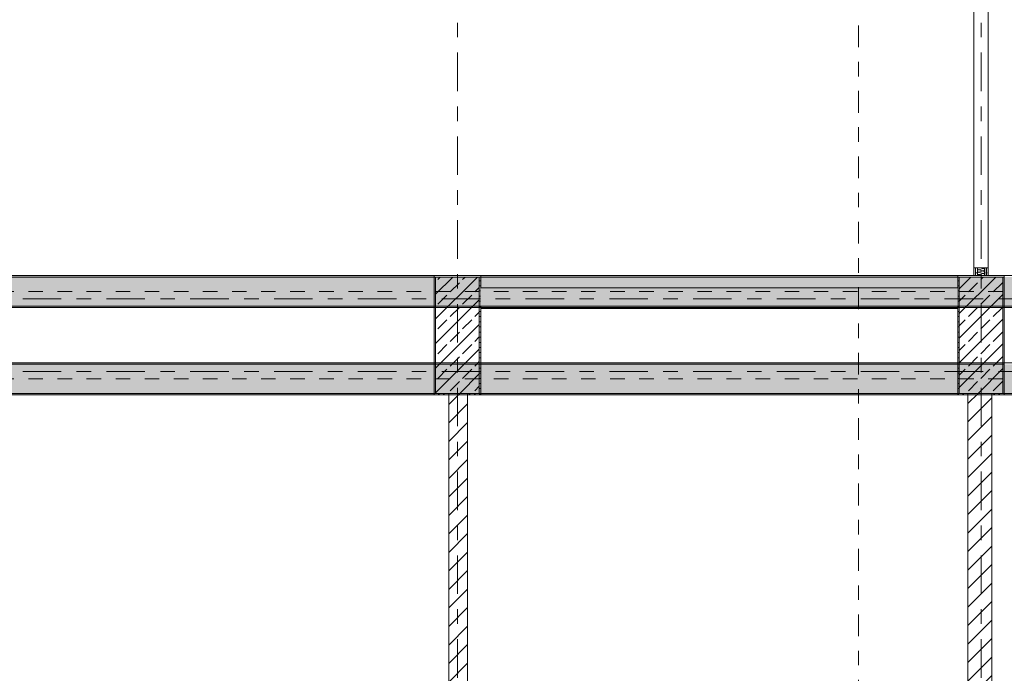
# Model space of a CAD drawing. Header units: metres. Extents: x -3.6 to 84.5, y -11 to 16.8.
# Tile 41 of 256: x 4.7 to 11.5, y 3.3 to 7.8. Entities that reach past the tile are written whole.
import ezdxf

# ---------------------------------------------------------------- set-up
doc = ezdxf.new("R2010")
doc.units = ezdxf.units.M
doc.header["$MEASUREMENT"] = 0
for name, pattern in [('Achse', [0.2, 0.1, -0.05, 0, -0.05]), ('Schnittlinie', [0.3, 0.15, -0.075, 0, -0.075]), ('Strichlinie doppelt', [0.546806, 0.264583, -0.105833, 0.070556, -0.105833]), ('Wipeout_Contour', [1, 0, -1])]:
    doc.linetypes.add(name, pattern=pattern)
for name, color, linetype in [('201a - Marker.Schnitt - optisch Grundriss', 7, 'Continuous'), ('451 - Universal.Achsen Raster', 7, 'Continuous'), ('605 - Struktur.Wand Innen', 7, 'Continuous'), ('607 - Struktur.Stütze', 7, 'Continuous'), ('608 - Struktur.Träger', 7, 'Continuous')]:
    doc.layers.add(name, color=color, linetype=linetype)
pattern_1 = [(45, (0, 0), (-0.08485281, 0.08485281), []), (45, (-0.04243, 0.04243), (-0.08485281, 0.08485281), [0.09, -0.03])]
pattern_2 = [(45, (0, 0), (-0.01767767, 0.01767767), [0, -0.025])]
pattern_3 = [(45, (0, 0), (-0.0636396, 0.0636396), [])]

# ---------------------------------------------------------------- blocks, each defined once
blk = doc.blocks.new('*X124')
at = {"layer": '605 - Struktur.Wand Innen', "color": 7, "linetype": 'Continuous', "lineweight": 5}
for p, q in [((11.3133, 6.05), (11.3467, 6.0583)), ((11.3133, 6.05), (11.3467, 6.0417)), ((11.3133, 6.0333), (11.3467, 6.0417)), ((11.3133, 6.0333), (11.3467, 6.025)), ((11.3301, 6.0625), (11.3467, 6.0583)), ((11.3133, 6.0167), (11.3467, 6.025)), ((11.3133, 6.0167), (11.3401, 6.01))]:
    blk.add_line(p, q, dxfattribs=at)
for centre, start, end in [((11.3133, 6.0583), 150.14108, 180), ((11.3133, 6.0583), 180, 270), ((11.3133, 6.0417), 90, 180), ((11.3133, 6.0417), 180, 270), ((11.3133, 6.025), 90, 180), ((11.3467, 6.0667), 270, 329.85872), ((11.3467, 6.05), 0, 90), ((11.3467, 6.05), 270, 0), ((11.3467, 6.0333), 0, 90), ((11.3467, 6.0333), 270, 0), ((11.3133, 6.025), 180, 270), ((11.3133, 6.0083), 90, 168.58738), ((11.3467, 6.0167), 0, 90), ((11.3467, 6.0167), 306.66632, 0)]:
    blk.add_arc(centre, 0.00833, start, end, dxfattribs=at)

msp = doc.modelspace()

# ---------------------------------------------------------------- hatches: boundary and pattern name
at = {"layer": '605 - Struktur.Wand Innen', "linetype": 'Continuous', "lineweight": 0, "true_color": 0x000000}
h = msp.add_hatch(dxfattribs=at)
h.set_pattern_fill('Gips_0001', color=18, style=0, pattern_type=2)
h.set_pattern_definition(pattern_2)
h.paths.add_polyline_path([(11.28, 6.01), (11.2925, 6.01), (11.2925, 6.0625), (11.28, 6.0625)])
h = msp.add_hatch(dxfattribs=at)
h.set_pattern_fill('Gips_0001', color=18, style=0, pattern_type=2)
h.set_pattern_definition(pattern_2)
h.paths.add_polyline_path([(11.2925, 6.0625), (11.2925, 6.01), (11.305, 6.01), (11.305, 6.0625)])
h = msp.add_hatch(dxfattribs=at)
h.set_pattern_fill('Gips_0001', color=18, style=0, pattern_type=2)
h.set_pattern_definition(pattern_2)
h.paths.add_polyline_path([(11.355, 6.0625), (11.355, 6.01), (11.3675, 6.01), (11.3675, 6.0625)])
h = msp.add_hatch(dxfattribs=at)
h.set_pattern_fill('Gips_0001', color=18, style=0, pattern_type=2)
h.set_pattern_definition(pattern_2)
h.paths.add_polyline_path([(11.3675, 6.01), (11.38, 6.01), (11.38, 6.0625), (11.3675, 6.0625)])
at = {"layer": '607 - Struktur.Stütze', "linetype": 'Continuous', "lineweight": 0, "true_color": 0x000000}
h = msp.add_hatch(dxfattribs=at)
h.set_pattern_fill('Gips_0001', color=18, style=0, pattern_type=2)
h.set_pattern_definition(pattern_2)
h.paths.add_polyline_path([(7.57, 6.01), (7.57, 5.19), (7.67, 5.19), (7.67, 5.2), (7.58, 5.2), (7.58, 6), (7.88, 6), (7.88, 5.2), (7.8, 5.2), (7.8, 5.19), (7.89, 5.19), (7.89, 6.01)])
h = msp.add_hatch(dxfattribs=at)
h.set_pattern_fill('Beton__Stahlbeton_0001', color=18, style=0, pattern_type=2)
h.set_pattern_definition(pattern_1)
h.paths.add_polyline_path([(7.58, 5.2), (7.88, 5.2), (7.88, 6), (7.58, 6)])
h = msp.add_hatch(dxfattribs=at)
h.set_pattern_fill('Gips_0001', color=18, style=0, pattern_type=2)
h.set_pattern_definition(pattern_2)
h.paths.add_polyline_path([(11.17, 6.01), (11.17, 5.19), (11.24, 5.19), (11.24, 5.2), (11.18, 5.2), (11.18, 6), (11.48, 6), (11.48, 5.2), (11.405, 5.2), (11.405, 5.19), (11.49, 5.19), (11.49, 6.01)])
h = msp.add_hatch(dxfattribs=at)
h.set_pattern_fill('Beton__Stahlbeton_0001', color=18, style=0, pattern_type=2)
h.set_pattern_definition(pattern_1)
h.paths.add_polyline_path([(11.18, 5.2), (11.48, 5.2), (11.48, 6), (11.18, 6)])
at = {"layer": '608 - Struktur.Träger', "linetype": 'Continuous', "lineweight": 0, "true_color": 0x000000}
h = msp.add_hatch(dxfattribs=at)
h.set_pattern_fill('Gips_0001', color=18, style=0, pattern_type=2)
h.set_pattern_definition(pattern_2)
h.paths.add_polyline_path([(0.69, 6.01), (0.69, 6), (7.57, 6), (7.57, 6.01)])
h = msp.add_hatch(dxfattribs=at)
h.set_pattern_fill('Gips_0001', color=18, style=0, pattern_type=2)
h.set_pattern_definition(pattern_2)
h.paths.add_polyline_path([(7.89, 6.01), (7.89, 6), (11.17, 6), (11.17, 6.01)])
h = msp.add_hatch(dxfattribs=at)
h.set_pattern_fill('Gips_0001', color=18, style=0, pattern_type=2)
h.set_pattern_definition(pattern_2)
h.paths.add_polyline_path([(0.69, 5.8), (0.69, 5.79), (7.57, 5.79), (7.57, 5.8)])
h = msp.add_hatch(dxfattribs=at)
h.set_pattern_fill('Gips_0001', color=18, style=0, pattern_type=2)
h.set_pattern_definition(pattern_2)
h.paths.add_polyline_path([(0.69, 5.4), (7.57, 5.4), (7.57, 5.41), (0.69, 5.41)])
h = msp.add_hatch(dxfattribs=at)
h.set_pattern_fill('Gips_0001', color=18, style=0, pattern_type=2)
h.set_pattern_definition(pattern_2)
h.paths.add_polyline_path([(7.89, 5.41), (7.89, 5.4), (11.17, 5.4), (11.17, 5.41)])
h = msp.add_hatch(dxfattribs=at)
h.set_pattern_fill('Gips_0001', color=18, style=0, pattern_type=2)
h.set_pattern_definition(pattern_2)
h.paths.add_polyline_path([(0.69, 5.2), (0.69, 5.19), (7.57, 5.19), (7.57, 5.2)])
h = msp.add_hatch(dxfattribs=at)
h.set_pattern_fill('Gips_0001', color=18, style=0, pattern_type=2)
h.set_pattern_definition(pattern_2)
h.paths.add_polyline_path([(11.17, 5.2), (7.89, 5.2), (7.89, 5.19), (11.17, 5.19)])

# ---------------------------------------------------------------- linework, layer by layer
at = {"layer": '451 - Universal.Achsen Raster', "color": 160, "linetype": 'Strichlinie doppelt', "lineweight": 9, "true_color": 0x3232ff}
msp.add_line((64.935, 5.35), (-3.175, 5.35), dxfattribs=at)
at = {"layer": '605 - Struktur.Wand Innen', "color": 7, "linetype": 'Continuous', "lineweight": 13}
for p, q in [((11.28, 8.0375), (11.28, 6.0625)), ((11.38, 6.0625), (11.38, 8.0375))]:
    msp.add_line(p, q, dxfattribs=at)
at = {"layer": '605 - Struktur.Wand Innen', "color": 7, "linetype": 'Continuous', "lineweight": 5}
for p, q in [((11.2925, 6.0625), (11.28, 6.0625)), ((11.2925, 6.0625), (11.2925, 6.01)), ((11.305, 6.0625), (11.2925, 6.0625)), ((11.305, 6.0625), (11.305, 6.01)), ((11.355, 6.0625), (11.305, 6.0625)), ((11.355, 6.01), (11.355, 6.0625)), ((11.3675, 6.0625), (11.355, 6.0625)), ((11.3675, 6.01), (11.3675, 6.0625)), ((11.38, 6.0625), (11.3675, 6.0625))]:
    msp.add_line(p, q, dxfattribs=at)
at = {"layer": '605 - Struktur.Wand Innen', "color": 7, "linetype": 'Continuous', "lineweight": 5, "flags": 128}
for points in [[(11.28, 6.0625), (11.28, 6.01)], [(11.38, 6.01), (11.38, 6.0625)]]:
    msp.add_lwpolyline(points, dxfattribs=at)
at = {"layer": '607 - Struktur.Stütze', "color": 7, "linetype": 'Continuous', "lineweight": 5, "flags": 128}
for points in [[(7.8, 5.19), (7.89, 5.19), (7.89, 6.01), (7.57, 6.01), (7.57, 5.19), (7.67, 5.19)], [(11.405, 5.19), (11.49, 5.19), (11.49, 6.01), (11.17, 6.01), (11.17, 5.19), (11.24, 5.19)]]:
    msp.add_lwpolyline(points, dxfattribs=at)
at = {"layer": '607 - Struktur.Stütze', "color": 7, "linetype": 'Continuous', "lineweight": 13, "flags": 128}
for points in [[(7.58, 5.2), (7.88, 5.2), (7.88, 6), (7.58, 6)], [(11.18, 5.2), (11.48, 5.2), (11.48, 6), (11.18, 6)]]:
    msp.add_lwpolyline(points, close=True, dxfattribs=at)
at = {"layer": '608 - Struktur.Träger', "color": 7, "linetype": 'Continuous', "lineweight": 13}
for p, q in [((0.38, 6.01), (61.88, 6.01)), ((7.57, 6), (0.69, 6)), ((7.89, 6), (7.57, 6)), ((11.17, 6), (7.89, 6)), ((11.49, 6), (11.17, 6)), ((0.38, 5.41), (61.88, 5.41)), ((7.57, 5.4), (0.69, 5.4)), ((7.89, 5.4), (7.57, 5.4)), ((11.17, 5.4), (7.89, 5.4)), ((11.49, 5.4), (11.17, 5.4))]:
    msp.add_line(p, q, dxfattribs=at)
at = {"layer": '608 - Struktur.Träger', "color": 7, "linetype": 'Continuous', "lineweight": 5}
for p, q in [((7.57, 6.01), (0.69, 6.01)), ((7.57, 6.01), (7.57, 6)), ((7.89, 6.01), (7.89, 6)), ((11.17, 6.01), (7.89, 6.01)), ((11.17, 6.01), (11.17, 6)), ((7.57, 5.79), (0.69, 5.79)), ((7.57, 5.8), (7.57, 5.79)), ((7.57, 5.41), (0.69, 5.41)), ((7.57, 5.41), (7.57, 5.4)), ((7.89, 5.41), (7.89, 5.4)), ((11.17, 5.41), (7.89, 5.41)), ((11.17, 5.41), (11.17, 5.4)), ((7.57, 5.19), (0.69, 5.19)), ((7.57, 5.2), (7.57, 5.19)), ((7.89, 5.2), (7.89, 5.19)), ((11.17, 5.19), (7.89, 5.19)), ((11.17, 5.2), (11.17, 5.19))]:
    msp.add_line(p, q, dxfattribs=at)
at = {"layer": '608 - Struktur.Träger', "color": 7, "linetype": 'Achse', "lineweight": 9}
msp.add_line((0.38, 5.3), (61.88, 5.3), dxfattribs=at)

# ---------------------------------------------------------------- block references
at = {"layer": '605 - Struktur.Wand Innen', "color": 7, "lineweight": 18}
msp.add_blockref('*X124', (0, 0), dxfattribs=at)

# ---------------------------------------------------------------- next in the draw order: wipeouts: each hides what was drawn before it
at = {"color": 254, "linetype": 'Wipeout_Contour', "lineweight": 0, "ltscale": 44.781117}
msp.add_wipeout([(7.89, 5.7845), (11.17, 5.7845), (11.17, 5.925), (7.89, 5.925)], dxfattribs=at).dxf.layer = '605 - Struktur.Wand Innen'
at = {"color": 254, "linetype": 'Wipeout_Contour', "lineweight": 0, "ltscale": 34.461651}
msp.add_wipeout([(7.8, 5.2), (7.67, 5.2), (7.67, 1.855), (7.8, 1.855)], dxfattribs=at).dxf.layer = '605 - Struktur.Wand Innen'
at = {"color": 254, "linetype": 'Wipeout_Contour', "lineweight": 0, "ltscale": 47.55773}
msp.add_wipeout([(11.405, 0.7), (11.405, 5.2), (11.24, 5.2), (11.24, 0.7)], dxfattribs=at).dxf.layer = '605 - Struktur.Wand Innen'

# ---------------------------------------------------------------- next in the draw order: hatches: boundary and pattern name
at = {"layer": '605 - Struktur.Wand Innen', "linetype": 'Continuous', "lineweight": 0, "true_color": 0x000000}
h = msp.add_hatch(dxfattribs=at)
h.set_pattern_fill('MW_Ziegel_0001', color=18, style=0, pattern_type=2)
h.set_pattern_definition(pattern_3)
h.paths.add_polyline_path([(7.8, 5.2), (7.67, 5.2), (7.67, 1.855), (7.8, 1.855)])
h = msp.add_hatch(dxfattribs=at)
h.set_pattern_fill('MW_Ziegel_0001', color=18, style=0, pattern_type=2)
h.set_pattern_definition(pattern_3)
h.paths.add_polyline_path([(11.405, 0.7), (11.405, 5.2), (11.24, 5.2), (11.24, 0.7)])
at = {"layer": '608 - Struktur.Träger', "linetype": 'Continuous', "lineweight": 0, "true_color": 0x000000}
h = msp.add_hatch(dxfattribs=at)
h.set_pattern_fill('Beton__Stahlbeton_0001', color=18, style=0, pattern_type=2)
h.set_pattern_definition(pattern_1)
h.paths.add_polyline_path([(0.38, 5.8), (0.69, 5.8), (7.57, 5.8), (7.89, 5.8), (11.17, 5.8), (11.49, 5.8), (18.37, 5.8), (18.69, 5.8), (25.57, 5.8), (25.89, 5.8), (32.77, 5.8), (33.09, 5.8), (36.46, 5.8), (36.6, 5.8), (39.97, 5.8), (40.29, 5.8), (45.42, 5.8), (45.69, 5.8), (47.17, 5.8), (47.49, 5.8), (48.915, 5.8), (50.865, 5.8), (54.37, 5.8), (54.69, 5.8), (61.57, 5.8), (61.88, 5.8), (61.88, 6), (61.57, 6), (54.69, 6), (54.37, 6), (47.49, 6), (47.17, 6), (40.29, 6), (39.97, 6), (33.09, 6), (32.77, 6), (25.89, 6), (25.57, 6), (18.69, 6), (18.37, 6), (11.49, 6), (11.17, 6), (7.89, 6), (7.57, 6), (0.69, 6), (0.38, 6)])
h = msp.add_hatch(dxfattribs=at)
h.set_pattern_fill('Gips_0001', color=18, style=0, pattern_type=2)
h.set_pattern_definition(pattern_2)
h.paths.add_polyline_path([(11.17, 5.8), (7.89, 5.8), (7.89, 5.79), (11.17, 5.79)])
h = msp.add_hatch(dxfattribs=at)
h.set_pattern_fill('Beton__Stahlbeton_0001', color=18, style=0, pattern_type=2)
h.set_pattern_definition(pattern_1)
h.paths.add_polyline_path([(0.69, 5.4), (0.38, 5.4), (0.38, 5.2), (0.69, 5.2), (7.57, 5.2), (7.89, 5.2), (11.17, 5.2), (11.49, 5.2), (18.37, 5.2), (18.69, 5.2), (25.57, 5.2), (25.89, 5.2), (29.17, 5.2), (29.49, 5.2), (32.77, 5.2), (33.09, 5.2), (36.46, 5.2), (36.6, 5.2), (39.97, 5.2), (40.29, 5.2), (45.42, 5.2), (47.49, 5.2), (54.37, 5.2), (54.69, 5.2), (61.57, 5.2), (61.88, 5.2), (61.88, 5.4), (61.57, 5.4), (54.69, 5.4), (54.37, 5.4), (47.49, 5.4), (47.17, 5.4), (45.69, 5.4), (45.42, 5.4), (40.29, 5.4), (39.97, 5.4), (36.6, 5.4), (36.46, 5.4), (33.09, 5.4), (32.77, 5.4), (29.49, 5.4), (29.17, 5.4), (25.89, 5.4), (25.57, 5.4), (18.69, 5.4), (18.37, 5.4), (11.49, 5.4), (11.17, 5.4), (7.89, 5.4), (7.57, 5.4)])

# ---------------------------------------------------------------- next in the draw order: linework, layer by layer
at = {"layer": '201a - Marker.Schnitt - optisch Grundriss', "color": 7, "linetype": 'Schnittlinie', "lineweight": 13}
msp.add_line((10.488, 14.48), (10.488, -0.78), dxfattribs=at)
at = {"layer": '451 - Universal.Achsen Raster', "color": 160, "linetype": 'Strichlinie doppelt', "lineweight": 9, "true_color": 0x3232ff}
for p, q in [((7.73, -10.585), (7.73, 16.355)), ((11.33, -10.585), (11.33, 16.355)), ((64.935, 5.85), (-3.175, 5.85))]:
    msp.add_line(p, q, dxfattribs=at)
at = {"layer": '605 - Struktur.Wand Innen', "color": 7, "linetype": 'Continuous', "lineweight": 13, "flags": 128}
for points in [[(11.17, 5.925), (7.89, 5.925)], [(7.89, 5.7845), (11.17, 5.7845)]]:
    msp.add_lwpolyline(points, dxfattribs=at)
at = {"layer": '605 - Struktur.Wand Innen', "color": 7, "linetype": 'Continuous', "lineweight": 18, "flags": 128}
for points in [[(7.67, 5.2), (7.67, 1.855)], [(7.8, 1.855), (7.8, 5.2)], [(11.24, 5.2), (11.24, 0.7)], [(11.405, 0.7), (11.405, 5.2)]]:
    msp.add_lwpolyline(points, dxfattribs=at)
at = {"layer": '608 - Struktur.Träger', "color": 7, "linetype": 'Achse', "lineweight": 9}
msp.add_line((0.38, 5.9), (61.88, 5.9), dxfattribs=at)
at = {"layer": '608 - Struktur.Träger', "color": 7, "linetype": 'Continuous', "lineweight": 13}
for p, q in [((0.38, 5.79), (61.88, 5.79)), ((0.38, 5.19), (61.88, 5.19))]:
    msp.add_line(p, q, dxfattribs=at)
at = {"layer": '608 - Struktur.Träger', "color": 7, "linetype": 'Continuous', "lineweight": 5}
for p, q in [((7.89, 5.8), (7.89, 5.79)), ((11.17, 5.79), (7.89, 5.79)), ((11.17, 5.8), (11.17, 5.79))]:
    msp.add_line(p, q, dxfattribs=at)
at = {"layer": '608 - Struktur.Träger', "color": 7, "linetype": 'Continuous', "lineweight": 13, "flags": 128}
for points in [[(54.69, 5.8), (54.37, 5.8), (50.865, 5.8), (48.915, 5.8), (47.49, 5.8), (47.17, 5.8), (45.69, 5.8), (45.42, 5.8), (40.29, 5.8), (39.97, 5.8), (36.6, 5.8), (36.46, 5.8), (33.09, 5.8), (32.77, 5.8), (25.89, 5.8), (25.57, 5.8), (18.69, 5.8), (18.37, 5.8), (11.49, 5.8), (11.17, 5.8), (7.89, 5.8), (7.57, 5.8), (0.69, 5.8), (0.38, 5.8)], [(61.88, 5.2), (61.57, 5.2), (54.69, 5.2), (54.37, 5.2), (47.49, 5.2), (45.42, 5.2), (40.29, 5.2), (39.97, 5.2), (36.6, 5.2), (36.46, 5.2), (33.09, 5.2), (32.77, 5.2), (29.49, 5.2), (29.17, 5.2), (25.89, 5.2), (25.57, 5.2), (18.69, 5.2), (18.37, 5.2), (11.49, 5.2), (11.17, 5.2), (7.89, 5.2), (7.57, 5.2), (0.69, 5.2), (0.38, 5.2)]]:
    msp.add_lwpolyline(points, dxfattribs=at)

doc.saveas('drawing.dxf')
